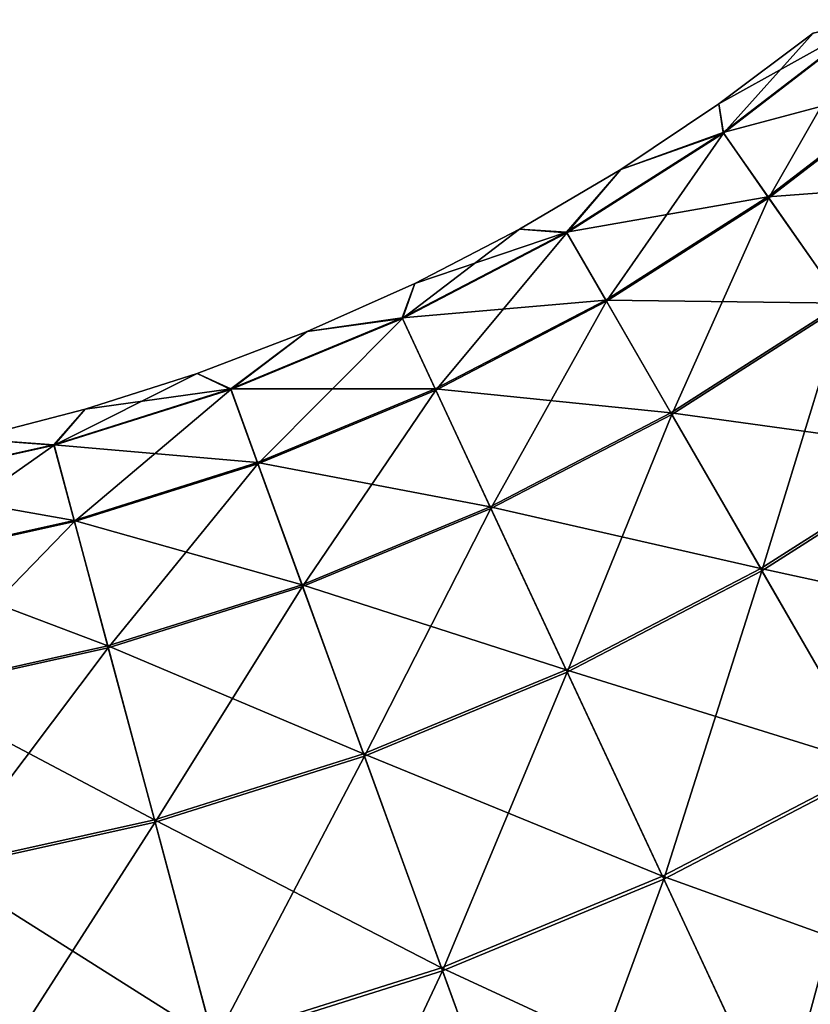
# Model space of a CAD drawing. Extents: x -551 to 551, y -297 to 194.
# Tile 96 of 163: x 500.246 to 500.622, y -197.244 to -196.775. Entities that reach past the tile are written whole.
import ezdxf

# ---------------------------------------------------------------- set-up
doc = ezdxf.new("R2010")
doc.units = 0
doc.header["$LTSCALE"] = 70.117983
for name, color, linetype in [('122', 7, 'CONTINUOUS'), ('138', 7, 'CONTINUOUS'), ('144', 7, 'CONTINUOUS')]:
    doc.layers.add(name, color=color, linetype=linetype)

msp = doc.modelspace()

# ---------------------------------------------------------------- linework, layer by layer
at = {"layer": '122', "color": 7, "linetype": 'CONTINUOUS'}
for points in [[(500.57867, -196.81556, 44.5), (500.62349, -196.78183, 44.5), (500.57867, -196.81556, 28.5), (500.57867, -196.81556, 44.5)], [(500.57867, -196.81556, 28.5), (500.62349, -196.78183, 44.5), (500.62349, -196.78183, 28.5), (500.57867, -196.81556, 28.5)], [(500.53203, -196.84672, 44.5), (500.57867, -196.81556, 44.5), (500.53203, -196.84672, 28.5), (500.53203, -196.84672, 44.5)], [(500.53203, -196.84672, 28.5), (500.57867, -196.81556, 44.5), (500.57867, -196.81556, 28.5), (500.53203, -196.84672, 28.5)], [(500.48372, -196.87522, 44.5), (500.53203, -196.84672, 44.5), (500.48372, -196.87522, 28.5), (500.48372, -196.87522, 44.5)], [(500.48372, -196.87522, 28.5), (500.53203, -196.84672, 44.5), (500.53203, -196.84672, 28.5), (500.48372, -196.87522, 28.5)], [(500.43388, -196.90097, 44.5), (500.48372, -196.87522, 44.5), (500.43388, -196.90097, 28.5), (500.43388, -196.90097, 44.5)], [(500.43388, -196.90097, 28.5), (500.48372, -196.87522, 44.5), (500.48372, -196.87522, 28.5), (500.43388, -196.90097, 28.5)], [(500.38268, -196.92388, 44.5), (500.43388, -196.90097, 44.5), (500.38268, -196.92388, 28.5), (500.38268, -196.92388, 44.5)], [(500.38268, -196.92388, 28.5), (500.43388, -196.90097, 44.5), (500.43388, -196.90097, 28.5), (500.38268, -196.92388, 28.5)], [(500.33028, -196.94388, 44.5), (500.38268, -196.92388, 44.5), (500.33028, -196.94388, 28.5), (500.33028, -196.94388, 44.5)], [(500.33028, -196.94388, 28.5), (500.38268, -196.92388, 44.5), (500.38268, -196.92388, 28.5), (500.33028, -196.94388, 28.5)], [(500.27684, -196.96092, 44.5), (500.33028, -196.94388, 44.5), (500.27684, -196.96092, 28.5), (500.27684, -196.96092, 44.5)], [(500.27684, -196.96092, 28.5), (500.33028, -196.94388, 44.5), (500.33028, -196.94388, 28.5), (500.27684, -196.96092, 28.5)], [(500.22252, -196.97493, 44.5), (500.27684, -196.96092, 44.5), (500.22252, -196.97493, 28.5), (500.22252, -196.97493, 44.5)], [(500.22252, -196.97493, 28.5), (500.27684, -196.96092, 44.5), (500.27684, -196.96092, 28.5), (500.22252, -196.97493, 28.5)]]:
    msp.add_3dface(points, dxfattribs=at)
at = {"layer": '138', "color": 7, "linetype": 'CONTINUOUS'}
for points in [[(500.62349, -196.78183, 44.5), (500.57867, -196.81556, 44.5), (500.65068, -196.77545, 44.72125), (500.62349, -196.78183, 44.5)], [(500.57867, -196.81556, 44.5), (500.58062, -196.82921, 44.72125), (500.65068, -196.77545, 44.72125), (500.57867, -196.81556, 44.5)], [(500.58062, -196.82921, 44.72125), (500.67467, -196.80404, 44.94264), (500.65068, -196.77545, 44.72125), (500.58062, -196.82921, 44.72125)], [(500.60202, -196.85978, 44.94264), (500.67467, -196.80404, 44.94264), (500.58062, -196.82921, 44.72125), (500.60202, -196.85978, 44.94264)], [(500.60202, -196.85978, 44.94264), (500.71445, -196.85145, 45.15844), (500.67467, -196.80404, 44.94264), (500.60202, -196.85978, 44.94264)], [(500.57867, -196.81556, 44.5), (500.53203, -196.84672, 44.5), (500.58062, -196.82921, 44.72125), (500.57867, -196.81556, 44.5)], [(500.53203, -196.84672, 44.5), (500.50614, -196.87666, 44.72125), (500.58062, -196.82921, 44.72125), (500.53203, -196.84672, 44.5)], [(500.50614, -196.87666, 44.72125), (500.60202, -196.85978, 44.94264), (500.58062, -196.82921, 44.72125), (500.50614, -196.87666, 44.72125)], [(500.53203, -196.84672, 44.5), (500.48372, -196.87522, 44.5), (500.50614, -196.87666, 44.72125), (500.53203, -196.84672, 44.5)], [(500.63753, -196.91048, 45.15844), (500.71445, -196.85145, 45.15844), (500.60202, -196.85978, 44.94264), (500.63753, -196.91048, 45.15844)], [(500.5248, -196.90898, 44.94264), (500.60202, -196.85978, 44.94264), (500.50614, -196.87666, 44.72125), (500.5248, -196.90898, 44.94264)], [(500.5248, -196.90898, 44.94264), (500.63753, -196.91048, 45.15844), (500.60202, -196.85978, 44.94264), (500.5248, -196.90898, 44.94264)], [(500.43388, -196.90097, 44.5), (500.42781, -196.91743, 44.72125), (500.50614, -196.87666, 44.72125), (500.43388, -196.90097, 44.5)], [(500.42781, -196.91743, 44.72125), (500.5248, -196.90898, 44.94264), (500.50614, -196.87666, 44.72125), (500.42781, -196.91743, 44.72125)], [(500.48372, -196.87522, 44.5), (500.43388, -196.90097, 44.5), (500.50614, -196.87666, 44.72125), (500.48372, -196.87522, 44.5)], [(500.43388, -196.90097, 44.5), (500.38268, -196.92388, 44.5), (500.42781, -196.91743, 44.72125), (500.43388, -196.90097, 44.5)], [(500.44358, -196.95126, 44.94264), (500.5248, -196.90898, 44.94264), (500.42781, -196.91743, 44.72125), (500.44358, -196.95126, 44.94264)], [(500.44358, -196.95126, 44.94264), (500.55575, -196.96258, 45.15844), (500.5248, -196.90898, 44.94264), (500.44358, -196.95126, 44.94264)], [(500.55575, -196.96258, 45.15844), (500.63753, -196.91048, 45.15844), (500.5248, -196.90898, 44.94264), (500.55575, -196.96258, 45.15844)], [(500.55575, -196.96258, 45.15844), (500.68668, -196.98068, 45.36595), (500.63753, -196.91048, 45.15844), (500.55575, -196.96258, 45.15844)], [(500.38268, -196.92388, 44.5), (500.34622, -196.95123, 44.72125), (500.42781, -196.91743, 44.72125), (500.38268, -196.92388, 44.5)], [(500.34622, -196.95123, 44.72125), (500.44358, -196.95126, 44.94264), (500.42781, -196.91743, 44.72125), (500.34622, -196.95123, 44.72125)], [(500.38268, -196.92388, 44.5), (500.33028, -196.94388, 44.5), (500.34622, -196.95123, 44.72125), (500.38268, -196.92388, 44.5)], [(500.33028, -196.94388, 44.5), (500.27684, -196.96092, 44.5), (500.34622, -196.95123, 44.72125), (500.33028, -196.94388, 44.5)], [(500.27684, -196.96092, 44.5), (500.262, -196.97778, 44.72125), (500.34622, -196.95123, 44.72125), (500.27684, -196.96092, 44.5)], [(500.262, -196.97778, 44.72125), (500.35898, -196.9863, 44.94264), (500.34622, -196.95123, 44.72125), (500.262, -196.97778, 44.72125)], [(500.35898, -196.9863, 44.94264), (500.44358, -196.95126, 44.94264), (500.34622, -196.95123, 44.72125), (500.35898, -196.9863, 44.94264)], [(500.35898, -196.9863, 44.94264), (500.46974, -197.00736, 45.15844), (500.44358, -196.95126, 44.94264), (500.35898, -196.9863, 44.94264)], [(500.46974, -197.00736, 45.15844), (500.55575, -196.96258, 45.15844), (500.44358, -196.95126, 44.94264), (500.46974, -197.00736, 45.15844)], [(500.27684, -196.96092, 44.5), (500.22252, -196.97493, 44.5), (500.262, -196.97778, 44.72125), (500.27684, -196.96092, 44.5)], [(500.46974, -197.00736, 45.15844), (500.59859, -197.03679, 45.36595), (500.55575, -196.96258, 45.15844), (500.46974, -197.00736, 45.15844)], [(500.59859, -197.03679, 45.36595), (500.68668, -196.98068, 45.36595), (500.55575, -196.96258, 45.15844), (500.59859, -197.03679, 45.36595)], [(500.22252, -196.97493, 44.5), (500.17578, -196.9969, 44.72125), (500.262, -196.97778, 44.72125), (500.22252, -196.97493, 44.5)], [(500.17578, -196.9969, 44.72125), (500.27166, -197.01383, 44.94264), (500.262, -196.97778, 44.72125), (500.17578, -196.9969, 44.72125)], [(500.27166, -197.01383, 44.94264), (500.35898, -196.9863, 44.94264), (500.262, -196.97778, 44.72125), (500.27166, -197.01383, 44.94264)], [(500.59859, -197.03679, 45.36595), (500.74886, -197.06948, 45.56254), (500.68668, -196.98068, 45.36595), (500.59859, -197.03679, 45.36595)], [(500.27166, -197.01383, 44.94264), (500.38015, -197.04446, 45.15844), (500.35898, -196.9863, 44.94264), (500.27166, -197.01383, 44.94264)], [(500.38015, -197.04446, 45.15844), (500.46974, -197.00736, 45.15844), (500.35898, -196.9863, 44.94264), (500.38015, -197.04446, 45.15844)], [(500.18226, -197.03365, 44.94264), (500.27166, -197.01383, 44.94264), (500.17578, -196.9969, 44.72125), (500.18226, -197.03365, 44.94264)], [(500.38015, -197.04446, 45.15844), (500.50595, -197.08502, 45.36595), (500.46974, -197.00736, 45.15844), (500.38015, -197.04446, 45.15844)], [(500.50595, -197.08502, 45.36595), (500.59859, -197.03679, 45.36595), (500.46974, -197.00736, 45.15844), (500.50595, -197.08502, 45.36595)], [(500.18226, -197.03365, 44.94264), (500.28768, -197.07362, 45.15844), (500.27166, -197.01383, 44.94264), (500.18226, -197.03365, 44.94264)], [(500.28768, -197.07362, 45.15844), (500.38015, -197.04446, 45.15844), (500.27166, -197.01383, 44.94264), (500.28768, -197.07362, 45.15844)], [(500.19301, -197.09461, 45.15844), (500.28768, -197.07362, 45.15844), (500.18226, -197.03365, 44.94264), (500.19301, -197.09461, 45.15844)], [(500.50595, -197.08502, 45.36595), (500.6528, -197.13068, 45.56254), (500.59859, -197.03679, 45.36595), (500.50595, -197.08502, 45.36595)], [(500.6528, -197.13068, 45.56254), (500.74886, -197.06948, 45.56254), (500.59859, -197.03679, 45.36595), (500.6528, -197.13068, 45.56254)], [(500.28768, -197.07362, 45.15844), (500.40946, -197.12499, 45.36595), (500.38015, -197.04446, 45.15844), (500.28768, -197.07362, 45.15844)], [(500.40946, -197.12499, 45.36595), (500.50595, -197.08502, 45.36595), (500.38015, -197.04446, 45.15844), (500.40946, -197.12499, 45.36595)], [(500.19301, -197.09461, 45.15844), (500.30985, -197.15639, 45.36595), (500.28768, -197.07362, 45.15844), (500.19301, -197.09461, 45.15844)], [(500.30985, -197.15639, 45.36595), (500.40946, -197.12499, 45.36595), (500.28768, -197.07362, 45.15844), (500.30985, -197.15639, 45.36595)], [(500.40946, -197.12499, 45.36595), (500.55177, -197.18327, 45.56254), (500.50595, -197.08502, 45.36595), (500.40946, -197.12499, 45.36595)], [(500.55177, -197.18327, 45.56254), (500.6528, -197.13068, 45.56254), (500.50595, -197.08502, 45.36595), (500.55177, -197.18327, 45.56254)], [(500.20789, -197.179, 45.36595), (500.30985, -197.15639, 45.36595), (500.19301, -197.09461, 45.15844), (500.20789, -197.179, 45.36595)], [(500.30985, -197.15639, 45.36595), (500.44654, -197.22686, 45.56254), (500.40946, -197.12499, 45.36595), (500.30985, -197.15639, 45.36595)], [(500.44654, -197.22686, 45.56254), (500.55177, -197.18327, 45.56254), (500.40946, -197.12499, 45.36595), (500.44654, -197.22686, 45.56254)], [(500.55177, -197.18327, 45.56254), (500.71768, -197.24306, 45.74575), (500.6528, -197.13068, 45.56254), (500.55177, -197.18327, 45.56254)], [(500.20789, -197.179, 45.36595), (500.33791, -197.26111, 45.56254), (500.30985, -197.15639, 45.36595), (500.20789, -197.179, 45.36595)], [(500.33791, -197.26111, 45.56254), (500.44654, -197.22686, 45.56254), (500.30985, -197.15639, 45.36595), (500.33791, -197.26111, 45.56254)], [(500.22671, -197.28576, 45.56254), (500.33791, -197.26111, 45.56254), (500.20789, -197.179, 45.36595), (500.22671, -197.28576, 45.56254)], [(500.44654, -197.22686, 45.56254), (500.60661, -197.30088, 45.74575), (500.55177, -197.18327, 45.56254), (500.44654, -197.22686, 45.56254)], [(500.60661, -197.30088, 45.74575), (500.71768, -197.24306, 45.74575), (500.55177, -197.18327, 45.56254), (500.60661, -197.30088, 45.74575)], [(500.33791, -197.26111, 45.56254), (500.49092, -197.3488, 45.74575), (500.44654, -197.22686, 45.56254), (500.33791, -197.26111, 45.56254)], [(500.49092, -197.3488, 45.74575), (500.60661, -197.30088, 45.74575), (500.44654, -197.22686, 45.56254), (500.49092, -197.3488, 45.74575)], [(500.60661, -197.30088, 45.74575), (500.79242, -197.37251, 45.91326), (500.71768, -197.24306, 45.74575), (500.60661, -197.30088, 45.74575)]]:
    msp.add_3dface(points, dxfattribs=at)
at = {"layer": '144', "color": 7, "linetype": 'CONTINUOUS'}
for points in [[(500.58079, -196.82945, 28.27607), (500.62349, -196.78183, 28.5), (500.65087, -196.77568, 28.27607), (500.58079, -196.82945, 28.27607)], [(500.58079, -196.82945, 28.27607), (500.65087, -196.77568, 28.27607), (500.60237, -196.86027, 28.05474), (500.58079, -196.82945, 28.27607)], [(500.60237, -196.86027, 28.05474), (500.65087, -196.77568, 28.27607), (500.67505, -196.8045, 28.05474), (500.60237, -196.86027, 28.05474)], [(500.57867, -196.81556, 28.5), (500.62349, -196.78183, 28.5), (500.58079, -196.82945, 28.27607), (500.57867, -196.81556, 28.5)], [(500.60237, -196.86027, 28.05474), (500.67505, -196.8045, 28.05474), (500.63804, -196.91121, 27.83902), (500.60237, -196.86027, 28.05474)], [(500.53203, -196.84672, 28.5), (500.57867, -196.81556, 28.5), (500.58079, -196.82945, 28.27607), (500.53203, -196.84672, 28.5)], [(500.50629, -196.87692, 28.27607), (500.53203, -196.84672, 28.5), (500.58079, -196.82945, 28.27607), (500.50629, -196.87692, 28.27607)], [(500.50629, -196.87692, 28.27607), (500.58079, -196.82945, 28.27607), (500.5251, -196.90949, 28.05474), (500.50629, -196.87692, 28.27607)], [(500.5251, -196.90949, 28.05474), (500.58079, -196.82945, 28.27607), (500.60237, -196.86027, 28.05474), (500.5251, -196.90949, 28.05474)], [(500.48372, -196.87522, 28.5), (500.53203, -196.84672, 28.5), (500.50629, -196.87692, 28.27607), (500.48372, -196.87522, 28.5)], [(500.5251, -196.90949, 28.05474), (500.60237, -196.86027, 28.05474), (500.55619, -196.96335, 27.83902), (500.5251, -196.90949, 28.05474)], [(500.55619, -196.96335, 27.83902), (500.60237, -196.86027, 28.05474), (500.63804, -196.91121, 27.83902), (500.55619, -196.96335, 27.83902)], [(500.43388, -196.90097, 28.5), (500.48372, -196.87522, 28.5), (500.42793, -196.91771, 28.27607), (500.43388, -196.90097, 28.5)], [(500.42793, -196.91771, 28.27607), (500.48372, -196.87522, 28.5), (500.50629, -196.87692, 28.27607), (500.42793, -196.91771, 28.27607)], [(500.42793, -196.91771, 28.27607), (500.50629, -196.87692, 28.27607), (500.44383, -196.9518, 28.05474), (500.42793, -196.91771, 28.27607)], [(500.44383, -196.9518, 28.05474), (500.50629, -196.87692, 28.27607), (500.5251, -196.90949, 28.05474), (500.44383, -196.9518, 28.05474)], [(500.38268, -196.92388, 28.5), (500.43388, -196.90097, 28.5), (500.42793, -196.91771, 28.27607), (500.38268, -196.92388, 28.5)], [(500.44383, -196.9518, 28.05474), (500.5251, -196.90949, 28.05474), (500.47011, -197.00816, 27.83902), (500.44383, -196.9518, 28.05474)], [(500.47011, -197.00816, 27.83902), (500.5251, -196.90949, 28.05474), (500.55619, -196.96335, 27.83902), (500.47011, -197.00816, 27.83902)], [(500.55619, -196.96335, 27.83902), (500.63804, -196.91121, 27.83902), (500.59918, -197.03781, 27.63163), (500.55619, -196.96335, 27.83902)], [(500.59918, -197.03781, 27.63163), (500.63804, -196.91121, 27.83902), (500.68735, -196.98163, 27.63163), (500.59918, -197.03781, 27.63163)], [(500.34632, -196.95151, 28.27607), (500.38268, -196.92388, 28.5), (500.42793, -196.91771, 28.27607), (500.34632, -196.95151, 28.27607)], [(500.34632, -196.95151, 28.27607), (500.42793, -196.91771, 28.27607), (500.35919, -196.98686, 28.05474), (500.34632, -196.95151, 28.27607)], [(500.35919, -196.98686, 28.05474), (500.42793, -196.91771, 28.27607), (500.44383, -196.9518, 28.05474), (500.35919, -196.98686, 28.05474)], [(500.33028, -196.94388, 28.5), (500.38268, -196.92388, 28.5), (500.34632, -196.95151, 28.27607), (500.33028, -196.94388, 28.5)], [(500.27684, -196.96092, 28.5), (500.33028, -196.94388, 28.5), (500.26207, -196.97807, 28.27607), (500.27684, -196.96092, 28.5)], [(500.26207, -196.97807, 28.27607), (500.33028, -196.94388, 28.5), (500.34632, -196.95151, 28.27607), (500.26207, -196.97807, 28.27607)], [(500.26207, -196.97807, 28.27607), (500.34632, -196.95151, 28.27607), (500.27181, -197.01441, 28.05474), (500.26207, -196.97807, 28.27607)], [(500.27181, -197.01441, 28.05474), (500.34632, -196.95151, 28.27607), (500.35919, -196.98686, 28.05474), (500.27181, -197.01441, 28.05474)], [(500.35919, -196.98686, 28.05474), (500.44383, -196.9518, 28.05474), (500.38046, -197.0453, 27.83902), (500.35919, -196.98686, 28.05474)], [(500.38046, -197.0453, 27.83902), (500.44383, -196.9518, 28.05474), (500.47011, -197.00816, 27.83902), (500.38046, -197.0453, 27.83902)], [(500.22252, -196.97493, 28.5), (500.27684, -196.96092, 28.5), (500.26207, -196.97807, 28.27607), (500.22252, -196.97493, 28.5)], [(500.47011, -197.00816, 27.83902), (500.55619, -196.96335, 27.83902), (500.50645, -197.08608, 27.63163), (500.47011, -197.00816, 27.83902)], [(500.50645, -197.08608, 27.63163), (500.55619, -196.96335, 27.83902), (500.59918, -197.03781, 27.63163), (500.50645, -197.08608, 27.63163)], [(500.17583, -196.99719, 28.27607), (500.22252, -196.97493, 28.5), (500.26207, -196.97807, 28.27607), (500.17583, -196.99719, 28.27607)], [(500.17583, -196.99719, 28.27607), (500.26207, -196.97807, 28.27607), (500.18236, -197.03424, 28.05474), (500.17583, -196.99719, 28.27607)], [(500.18236, -197.03424, 28.05474), (500.26207, -196.97807, 28.27607), (500.27181, -197.01441, 28.05474), (500.18236, -197.03424, 28.05474)], [(500.59918, -197.03781, 27.63163), (500.68735, -196.98163, 27.63163), (500.65351, -197.13192, 27.43518), (500.59918, -197.03781, 27.63163)], [(500.27181, -197.01441, 28.05474), (500.35919, -196.98686, 28.05474), (500.28791, -197.07448, 27.83902), (500.27181, -197.01441, 28.05474)], [(500.28791, -197.07448, 27.83902), (500.35919, -196.98686, 28.05474), (500.38046, -197.0453, 27.83902), (500.28791, -197.07448, 27.83902)], [(500.38046, -197.0453, 27.83902), (500.47011, -197.00816, 27.83902), (500.40986, -197.12608, 27.63163), (500.38046, -197.0453, 27.83902)], [(500.40986, -197.12608, 27.63163), (500.47011, -197.00816, 27.83902), (500.50645, -197.08608, 27.63163), (500.40986, -197.12608, 27.63163)], [(500.18236, -197.03424, 28.05474), (500.27181, -197.01441, 28.05474), (500.19316, -197.09548, 27.83902), (500.18236, -197.03424, 28.05474)], [(500.19316, -197.09548, 27.83902), (500.27181, -197.01441, 28.05474), (500.28791, -197.07448, 27.83902), (500.19316, -197.09548, 27.83902)], [(500.50645, -197.08608, 27.63163), (500.59918, -197.03781, 27.63163), (500.55237, -197.18457, 27.43518), (500.50645, -197.08608, 27.63163)], [(500.55237, -197.18457, 27.43518), (500.59918, -197.03781, 27.63163), (500.65351, -197.13192, 27.43518), (500.55237, -197.18457, 27.43518)], [(500.28791, -197.07448, 27.83902), (500.38046, -197.0453, 27.83902), (500.31016, -197.15752, 27.63163), (500.28791, -197.07448, 27.83902)], [(500.31016, -197.15752, 27.63163), (500.38046, -197.0453, 27.83902), (500.40986, -197.12608, 27.63163), (500.31016, -197.15752, 27.63163)], [(500.19316, -197.09548, 27.83902), (500.28791, -197.07448, 27.83902), (500.20809, -197.18015, 27.63163), (500.19316, -197.09548, 27.83902)], [(500.20809, -197.18015, 27.63163), (500.28791, -197.07448, 27.83902), (500.31016, -197.15752, 27.63163), (500.20809, -197.18015, 27.63163)], [(500.40986, -197.12608, 27.63163), (500.50645, -197.08608, 27.63163), (500.44703, -197.22821, 27.43518), (500.40986, -197.12608, 27.63163)], [(500.44703, -197.22821, 27.43518), (500.50645, -197.08608, 27.63163), (500.55237, -197.18457, 27.43518), (500.44703, -197.22821, 27.43518)], [(500.31016, -197.15752, 27.63163), (500.40986, -197.12608, 27.63163), (500.33828, -197.26249, 27.43518), (500.31016, -197.15752, 27.63163)], [(500.33828, -197.26249, 27.43518), (500.40986, -197.12608, 27.63163), (500.44703, -197.22821, 27.43518), (500.33828, -197.26249, 27.43518)], [(500.55237, -197.18457, 27.43518), (500.65351, -197.13192, 27.43518), (500.60732, -197.3024, 27.25214), (500.55237, -197.18457, 27.43518)], [(500.60732, -197.3024, 27.25214), (500.65351, -197.13192, 27.43518), (500.71852, -197.24451, 27.25214), (500.60732, -197.3024, 27.25214)], [(500.20809, -197.18015, 27.63163), (500.31016, -197.15752, 27.63163), (500.22696, -197.28717, 27.43518), (500.20809, -197.18015, 27.63163)], [(500.22696, -197.28717, 27.43518), (500.31016, -197.15752, 27.63163), (500.33828, -197.26249, 27.43518), (500.22696, -197.28717, 27.43518)], [(500.44703, -197.22821, 27.43518), (500.55237, -197.18457, 27.43518), (500.4915, -197.35037, 27.25214), (500.44703, -197.22821, 27.43518)], [(500.4915, -197.35037, 27.25214), (500.55237, -197.18457, 27.43518), (500.60732, -197.3024, 27.25214), (500.4915, -197.35037, 27.25214)], [(500.33828, -197.26249, 27.43518), (500.44703, -197.22821, 27.43518), (500.37193, -197.38807, 27.25214), (500.33828, -197.26249, 27.43518)], [(500.37193, -197.38807, 27.25214), (500.44703, -197.22821, 27.43518), (500.4915, -197.35037, 27.25214), (500.37193, -197.38807, 27.25214)]]:
    msp.add_3dface(points, dxfattribs=at)

doc.saveas('drawing.dxf')
